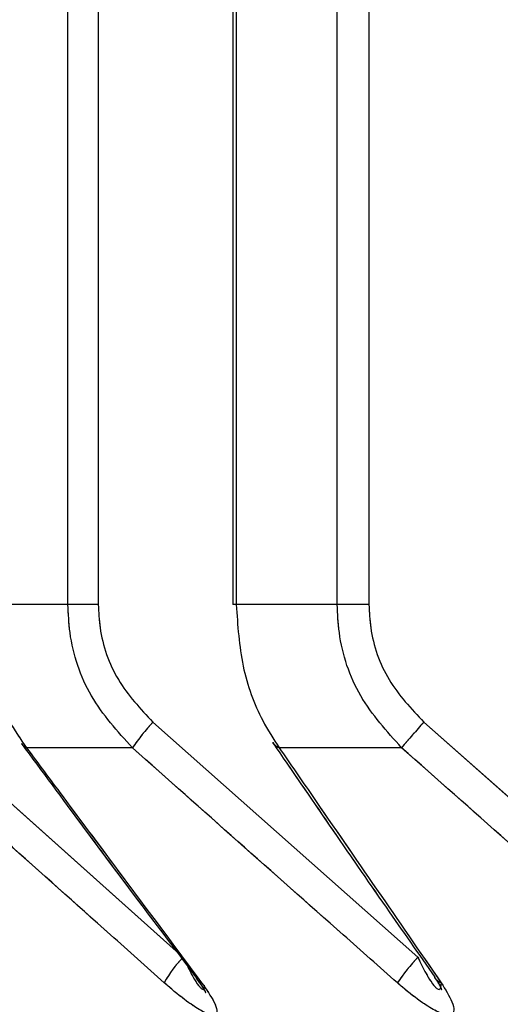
# Model space of a CAD drawing. Header units: inches. Extents: x 0.1 to 16.9, y 0.1 to 10.9.
# Tile 11 of 235: x 6.44098 to 6.441417, y 2.443106 to 2.444. Entities that reach past the tile are written whole.
import ezdxf

# ---------------------------------------------------------------- set-up
doc = ezdxf.new("R2010")
doc.units = ezdxf.units.IN
doc.header["$MEASUREMENT"] = 0
doc.linetypes.add('PHANTOM', pattern=[0.49999999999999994, 0.25, -0.05, 0.05, -0.05, 0.05, -0.05])

msp = doc.modelspace()

# ---------------------------------------------------------------- linework, layer by layer
at = {"color": 7, "linetype": 'Continuous', "lineweight": 25}
for p, q in [((6.441024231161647, 2.443469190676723), (6.441024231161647, 2.447858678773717)), ((6.441051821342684, 2.447858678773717), (6.441051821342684, 2.443469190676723)), ((6.441174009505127, 2.447858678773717), (6.441174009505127, 2.443469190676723)), ((6.441177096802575, 2.447858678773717), (6.441177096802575, 2.443469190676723)), ((6.441268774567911, 2.443469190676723), (6.441268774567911, 2.447858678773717)), ((6.441297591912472, 2.447858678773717), (6.441297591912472, 2.443469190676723)), ((6.441024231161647, 2.443469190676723), (6.440944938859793, 2.443469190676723)), ((6.441051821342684, 2.443469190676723), (6.441024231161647, 2.443469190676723)), ((6.441177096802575, 2.443469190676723), (6.441174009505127, 2.443469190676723)), ((6.441268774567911, 2.443469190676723), (6.441177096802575, 2.443469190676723)), ((6.441297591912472, 2.443469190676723), (6.441268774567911, 2.443469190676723)), ((6.440890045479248, 2.443362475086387), (6.441122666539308, 2.443154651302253)), ((6.441101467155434, 2.443362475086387), (6.441341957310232, 2.443149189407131)), ((6.441347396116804, 2.443362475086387), (6.441588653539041, 2.443149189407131)), ((6.441082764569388, 2.443339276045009), (6.44098670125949, 2.443339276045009)), ((6.441327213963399, 2.443339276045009), (6.441216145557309, 2.443339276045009))]:
    msp.add_line(p, q, dxfattribs=at)
at = {"color": 7, "linetype": 'PHANTOM', "lineweight": 18}
for p, q in [((6.441024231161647, 2.443469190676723), (6.441024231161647, 2.447858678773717)), ((6.441024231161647, 2.443469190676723), (6.441024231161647, 2.447858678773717)), ((6.441024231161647, 2.443469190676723), (6.441024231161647, 2.447858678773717)), ((6.441051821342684, 2.447858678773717), (6.441051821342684, 2.443469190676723)), ((6.441051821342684, 2.447858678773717), (6.441051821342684, 2.443469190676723)), ((6.441051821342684, 2.447858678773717), (6.441051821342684, 2.443469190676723)), ((6.441174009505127, 2.447858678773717), (6.441174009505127, 2.443469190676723)), ((6.441174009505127, 2.447858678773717), (6.441174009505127, 2.443469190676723)), ((6.441174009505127, 2.447858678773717), (6.441174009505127, 2.443469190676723)), ((6.441177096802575, 2.447858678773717), (6.441177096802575, 2.443469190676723)), ((6.441177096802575, 2.447858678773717), (6.441177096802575, 2.443469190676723)), ((6.441177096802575, 2.447858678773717), (6.441177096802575, 2.443469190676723)), ((6.441268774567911, 2.443469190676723), (6.441268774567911, 2.447858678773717)), ((6.441268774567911, 2.443469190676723), (6.441268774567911, 2.447858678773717)), ((6.441268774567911, 2.443469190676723), (6.441268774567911, 2.447858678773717)), ((6.441297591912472, 2.447858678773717), (6.441297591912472, 2.443469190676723)), ((6.441297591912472, 2.447858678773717), (6.441297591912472, 2.443469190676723)), ((6.441297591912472, 2.447858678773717), (6.441297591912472, 2.443469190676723)), ((6.441024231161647, 2.443469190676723), (6.440944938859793, 2.443469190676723)), ((6.441024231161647, 2.443469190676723), (6.440944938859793, 2.443469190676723)), ((6.441024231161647, 2.443469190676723), (6.440944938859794, 2.443469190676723)), ((6.441051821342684, 2.443469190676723), (6.441024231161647, 2.443469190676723)), ((6.441051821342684, 2.443469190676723), (6.441024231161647, 2.443469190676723)), ((6.441051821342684, 2.443469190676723), (6.441024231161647, 2.443469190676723)), ((6.441177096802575, 2.443469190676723), (6.441174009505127, 2.443469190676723)), ((6.441177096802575, 2.443469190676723), (6.441174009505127, 2.443469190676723)), ((6.441177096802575, 2.443469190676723), (6.441174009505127, 2.443469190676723)), ((6.441268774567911, 2.443469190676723), (6.441177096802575, 2.443469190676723)), ((6.441268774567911, 2.443469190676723), (6.441177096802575, 2.443469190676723)), ((6.441268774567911, 2.443469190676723), (6.441177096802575, 2.443469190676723)), ((6.441297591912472, 2.443469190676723), (6.441268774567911, 2.443469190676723)), ((6.441297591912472, 2.443469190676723), (6.441268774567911, 2.443469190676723)), ((6.441297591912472, 2.443469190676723), (6.441268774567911, 2.443469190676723)), ((6.440890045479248, 2.443362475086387), (6.441122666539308, 2.443154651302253)), ((6.440890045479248, 2.443362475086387), (6.441122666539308, 2.443154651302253)), ((6.440890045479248, 2.443362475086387), (6.441122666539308, 2.443154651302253)), ((6.441101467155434, 2.443362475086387), (6.441341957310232, 2.443149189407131)), ((6.441101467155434, 2.443362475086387), (6.441341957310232, 2.443149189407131)), ((6.441101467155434, 2.443362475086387), (6.441341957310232, 2.443149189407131)), ((6.441347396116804, 2.443362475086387), (6.441588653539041, 2.443149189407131)), ((6.441347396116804, 2.443362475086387), (6.441588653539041, 2.443149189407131)), ((6.441347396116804, 2.443362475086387), (6.441588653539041, 2.443149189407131)), ((6.441082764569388, 2.443339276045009), (6.44098670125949, 2.443339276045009)), ((6.441082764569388, 2.443339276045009), (6.440986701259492, 2.443339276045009)), ((6.441082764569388, 2.443339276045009), (6.440986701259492, 2.443339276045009)), ((6.441327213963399, 2.443339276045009), (6.44121614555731, 2.443339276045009)), ((6.441327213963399, 2.443339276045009), (6.44121614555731, 2.443339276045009)), ((6.441327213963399, 2.443339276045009), (6.44121614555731, 2.443339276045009))]:
    msp.add_line(p, q, dxfattribs=at)
at = {"color": 7, "linetype": 'Continuous', "lineweight": 25}
for centre, radius, start, end in [((6.441261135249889, 2.443214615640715), 0.0002176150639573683, 137.1990014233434, 145.0509186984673), ((6.44218122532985, 2.442616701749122), 0.001118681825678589, 138.1906846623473, 139.7656242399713), ((6.440990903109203, 2.443349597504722), 1.114397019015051e-05, 216.6570815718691, 247.8488404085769), ((6.441220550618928, 2.443351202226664), 1.271370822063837e-05, 214.8671677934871, 249.7277564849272), ((6.441209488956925, 2.443072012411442), 0.0001116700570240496, 136.2814619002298, 151.0942663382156), ((6.441503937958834, 2.443000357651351), 0.0002199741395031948, 137.422448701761, 145.1712923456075), ((6.441150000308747, 2.443136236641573), 1.112867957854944e-05, 216.1557148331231, 247.0299588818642), ((6.441367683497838, 2.443137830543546), 1.268477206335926e-05, 214.3750117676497, 248.973835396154)]:
    msp.add_arc(centre, radius, start, end, dxfattribs=at)
at = {"color": 7, "linetype": 'PHANTOM', "lineweight": 18}
for centre, radius, start, end in [((6.441261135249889, 2.443214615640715), 0.0002176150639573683, 137.1990014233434, 145.0509186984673), ((6.441261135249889, 2.443214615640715), 0.0002176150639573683, 137.1990014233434, 145.0509186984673), ((6.441261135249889, 2.443214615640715), 0.0002176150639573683, 137.1990014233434, 145.0509186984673), ((6.44218122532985, 2.442616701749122), 0.001118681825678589, 138.1906846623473, 139.7656242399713), ((6.44218122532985, 2.442616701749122), 0.001118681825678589, 138.1906846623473, 139.7656242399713), ((6.44218122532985, 2.442616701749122), 0.001118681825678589, 138.1906846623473, 139.7656242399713), ((6.440990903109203, 2.443349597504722), 1.114397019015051e-05, 216.6570815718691, 247.8488404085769), ((6.440990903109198, 2.443349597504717), 1.114397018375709e-05, 216.6570815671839, 247.8488404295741), ((6.440990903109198, 2.443349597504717), 1.114397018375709e-05, 216.6570815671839, 247.8488404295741), ((6.441220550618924, 2.443351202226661), 1.271370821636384e-05, 214.8671677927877, 249.7277564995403), ((6.441220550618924, 2.443351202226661), 1.271370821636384e-05, 214.8671677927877, 249.7277564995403), ((6.441220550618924, 2.443351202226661), 1.271370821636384e-05, 214.8671677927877, 249.7277564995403), ((6.441209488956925, 2.443072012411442), 0.0001116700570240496, 136.2814619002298, 151.0942663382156), ((6.441209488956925, 2.443072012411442), 0.0001116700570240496, 136.2814619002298, 151.0942663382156), ((6.441209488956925, 2.443072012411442), 0.0001116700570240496, 136.2814619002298, 151.0942663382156), ((6.441503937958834, 2.443000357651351), 0.0002199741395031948, 137.422448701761, 145.1712923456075), ((6.441503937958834, 2.443000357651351), 0.0002199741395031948, 137.422448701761, 145.1712923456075), ((6.441503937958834, 2.443000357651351), 0.0002199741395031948, 137.422448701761, 145.1712923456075), ((6.441150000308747, 2.443136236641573), 1.112867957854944e-05, 216.1557148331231, 247.0299588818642), ((6.441150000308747, 2.443136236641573), 1.112867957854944e-05, 216.1557148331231, 247.0299588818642), ((6.441150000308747, 2.443136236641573), 1.112867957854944e-05, 216.1557148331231, 247.0299588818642), ((6.441367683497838, 2.443137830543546), 1.268477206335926e-05, 214.3750117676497, 248.973835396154), ((6.441367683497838, 2.443137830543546), 1.268477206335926e-05, 214.3750117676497, 248.973835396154), ((6.441367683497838, 2.443137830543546), 1.268477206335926e-05, 214.3750117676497, 248.973835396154)]:
    msp.add_arc(centre, radius, start, end, dxfattribs=at)
at = {"color": 7, "linetype": 'Continuous', "lineweight": 25}
for points, knots in [([(6.440944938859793, 2.443469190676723), (6.440946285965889, 2.443450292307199), (6.440948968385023, 2.44341266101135), (6.440966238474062, 2.4433686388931), (6.440981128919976, 2.443347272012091), (6.44098670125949, 2.443339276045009)], [0, 0, 0, 0, 0.3869935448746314, 0.7705992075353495, 1, 1, 1, 1]), ([(6.441082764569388, 2.443339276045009), (6.441069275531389, 2.443354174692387), (6.441042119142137, 2.443384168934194), (6.441025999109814, 2.443431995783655), (6.441024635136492, 2.443460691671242), (6.441024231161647, 2.443469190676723)], [0, 0, 0, 0, 0.4099050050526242, 0.8252285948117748, 0.9999999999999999, 0.9999999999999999, 0.9999999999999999, 0.9999999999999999]), ([(6.441051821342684, 2.443469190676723), (6.441052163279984, 2.443462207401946), (6.441053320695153, 2.443438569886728), (6.441067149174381, 2.443399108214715), (6.441090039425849, 2.443374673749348), (6.441101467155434, 2.443362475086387)], [0, 0, 0, 0, 0.1735354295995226, 0.5873958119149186, 1, 1, 1, 1]), ([(6.441177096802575, 2.443469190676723), (6.441178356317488, 2.443450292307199), (6.44118086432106, 2.44341266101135), (6.441197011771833, 2.4433686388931), (6.441210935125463, 2.443347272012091), (6.441216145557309, 2.443339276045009)], [0, 0, 0, 0, 0.386993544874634, 0.7705992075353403, 1, 1, 1, 1]), ([(6.441327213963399, 2.443339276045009), (6.441313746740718, 2.443354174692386), (6.441286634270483, 2.443384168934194), (6.441270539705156, 2.443431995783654), (6.441269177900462, 2.443460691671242), (6.441268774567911, 2.443469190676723)], [0, 0, 0, 0, 0.4099050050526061, 0.8252285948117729, 1, 1, 1, 1]), ([(6.441297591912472, 2.443469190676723), (6.441297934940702, 2.443462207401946), (6.441299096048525, 2.443438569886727), (6.441312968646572, 2.443399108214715), (6.441335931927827, 2.443374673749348), (6.441347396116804, 2.443362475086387)], [0, 0, 0, 0, 0.1735354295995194, 0.5873958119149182, 0.9999999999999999, 0.9999999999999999, 0.9999999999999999, 0.9999999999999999]), ([(6.440982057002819, 2.443343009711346), (6.441019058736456, 2.443293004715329), (6.441071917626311, 2.443221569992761), (6.441125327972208, 2.44315108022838), (6.441141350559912, 2.443129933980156)], [0, 0, 0, 0, 0.7000096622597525, 1, 1, 1, 1]), ([(6.441210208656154, 2.443343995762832), (6.441244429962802, 2.443293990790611), (6.441293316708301, 2.443222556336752), (6.441342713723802, 2.443152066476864), (6.441357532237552, 2.443130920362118)], [0, 0, 0, 0, 0.7000119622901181, 1, 1, 1, 1]), ([(6.441111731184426, 2.443125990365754), (6.44109549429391, 2.443140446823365), (6.441015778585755, 2.443211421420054), (6.440936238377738, 2.443282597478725), (6.440872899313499, 2.443339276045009)], [0, 0, 0, 0, 0.2036849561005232, 1, 1, 1, 1]), ([(6.44098670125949, 2.443339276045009), (6.440997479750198, 2.443324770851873), (6.441050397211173, 2.443253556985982), (6.44110342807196, 2.443182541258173), (6.441145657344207, 2.443125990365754)], [0, 0, 0, 0, 0.2036849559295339, 1, 1, 1, 1]), ([(6.441323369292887, 2.443125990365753), (6.441307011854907, 2.443140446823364), (6.441226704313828, 2.443211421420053), (6.441146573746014, 2.443282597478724), (6.441082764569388, 2.443339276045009)], [0, 0, 0, 0, 0.2036849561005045, 1, 1, 1, 1]), ([(6.441216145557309, 2.443339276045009), (6.441226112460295, 2.443324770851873), (6.441275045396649, 2.443253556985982), (6.441324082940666, 2.443182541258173), (6.441363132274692, 2.443125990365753)], [0, 0, 0, 0, 0.2036849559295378, 1, 1, 1, 1]), ([(6.441568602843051, 2.443125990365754), (6.441552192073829, 2.443140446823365), (6.441471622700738, 2.443211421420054), (6.441391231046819, 2.443282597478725), (6.441327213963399, 2.443339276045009)], [0, 0, 0, 0, 0.2036849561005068, 1, 1, 1, 1]), ([(6.441341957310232, 2.443149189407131), (6.441342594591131, 2.443147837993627), (6.441345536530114, 2.443141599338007), (6.44135024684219, 2.443132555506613), (6.441355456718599, 2.443124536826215), (6.441358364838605, 2.443121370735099), (6.441359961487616, 2.443120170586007), (6.44136124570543, 2.443119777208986), (6.441362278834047, 2.443120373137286), (6.44136284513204, 2.443121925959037), (6.441363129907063, 2.443123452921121), (6.441363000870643, 2.443124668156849), (6.441362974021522, 2.443124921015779)], [0, 0, 0, 0, 0.08830401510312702, 0.4076460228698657, 0.6045292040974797, 0.6813493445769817, 0.7262577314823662, 0.7873352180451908, 0.8456501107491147, 0.9092860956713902, 0.9811247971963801, 1, 1, 1, 1]), ([(6.44113249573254, 2.443141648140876), (6.441134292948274, 2.443138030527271), (6.441137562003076, 2.443131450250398), (6.44114190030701, 2.443124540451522), (6.441144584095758, 2.443121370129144), (6.441146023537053, 2.443120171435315), (6.441147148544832, 2.443119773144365), (6.441147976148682, 2.443120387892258), (6.441148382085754, 2.443121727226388), (6.441148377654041, 2.443123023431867), (6.441148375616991, 2.443123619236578)], [0, 0, 0, 0, 0.3019513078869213, 0.5492358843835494, 0.6457217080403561, 0.7021264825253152, 0.7788395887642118, 0.8520828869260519, 0.9320094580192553, 1, 1, 1, 1]), ([(6.441145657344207, 2.443125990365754), (6.441149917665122, 2.443119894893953), (6.441156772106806, 2.443110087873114), (6.441160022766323, 2.443100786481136), (6.441158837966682, 2.443096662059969), (6.441153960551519, 2.443096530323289), (6.441145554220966, 2.443100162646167), (6.441132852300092, 2.443108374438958), (6.441120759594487, 2.443118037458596), (6.441113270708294, 2.443124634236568), (6.441111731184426, 2.443125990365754)], [0, 0, 0, 0, 0.2086143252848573, 0.3356401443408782, 0.4424206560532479, 0.5496604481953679, 0.6478447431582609, 0.777463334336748, 0.9542521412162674, 0.9999999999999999, 0.9999999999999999, 0.9999999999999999, 0.9999999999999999]), ([(6.441140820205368, 2.443129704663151), (6.441141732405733, 2.443128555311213), (6.441144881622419, 2.443124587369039), (6.441147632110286, 2.443120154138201), (6.441149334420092, 2.443116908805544), (6.441149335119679, 2.443116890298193), (6.441149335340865, 2.443116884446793)], [0, 0, 0, 0, 0.1761510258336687, 0.6081314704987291, 0.8761044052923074, 0.9999999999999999, 0.9999999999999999, 0.9999999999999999, 0.9999999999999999]), ([(6.441363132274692, 2.443125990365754), (6.441366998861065, 2.443119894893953), (6.441373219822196, 2.443110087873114), (6.441375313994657, 2.443100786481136), (6.441373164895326, 2.443096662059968), (6.441367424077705, 2.443096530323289), (6.441358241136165, 2.443100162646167), (6.441344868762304, 2.443108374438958), (6.44133248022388, 2.443118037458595), (6.441324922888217, 2.443124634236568), (6.441323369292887, 2.443125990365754)], [0, 0, 0, 0, 0.2086143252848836, 0.3356401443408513, 0.4424206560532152, 0.5496604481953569, 0.6478447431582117, 0.7774633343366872, 0.9542521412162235, 0.9999999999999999, 0.9999999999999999, 0.9999999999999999, 0.9999999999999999]), ([(6.441357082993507, 2.443130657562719), (6.441357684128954, 2.443129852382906), (6.441360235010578, 2.443126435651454), (6.44136234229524, 2.443122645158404), (6.44136367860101, 2.443119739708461), (6.441363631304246, 2.443119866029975), (6.441363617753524, 2.44311990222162)], [0, 0, 0, 0, 0.1410941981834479, 0.5987246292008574, 0.8850329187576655, 1, 1, 1, 1])]:
    msp.add_open_spline(points, degree=3, knots=knots, dxfattribs=at)
at = {"color": 7, "linetype": 'PHANTOM', "lineweight": 18}
for points, knots in [([(6.440944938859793, 2.443469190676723), (6.440946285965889, 2.443450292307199), (6.440948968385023, 2.44341266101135), (6.440966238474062, 2.443368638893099), (6.440981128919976, 2.443347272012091), (6.44098670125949, 2.443339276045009)], [0, 0, 0, 0, 0.3869935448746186, 0.7705992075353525, 0.9999999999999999, 0.9999999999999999, 0.9999999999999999, 0.9999999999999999]), ([(6.440944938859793, 2.443469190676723), (6.440946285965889, 2.443450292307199), (6.440948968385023, 2.44341266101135), (6.440966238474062, 2.443368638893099), (6.440981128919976, 2.443347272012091), (6.440986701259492, 2.443339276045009)], [0, 0, 0, 0, 0.3869935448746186, 0.7705992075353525, 0.9999999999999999, 0.9999999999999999, 0.9999999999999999, 0.9999999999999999]), ([(6.440944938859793, 2.443469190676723), (6.440946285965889, 2.443450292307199), (6.440948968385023, 2.44341266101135), (6.440966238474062, 2.443368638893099), (6.440981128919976, 2.443347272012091), (6.440986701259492, 2.443339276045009)], [0, 0, 0, 0, 0.3869935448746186, 0.7705992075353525, 0.9999999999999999, 0.9999999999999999, 0.9999999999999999, 0.9999999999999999]), ([(6.441082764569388, 2.443339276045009), (6.441069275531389, 2.443354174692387), (6.441042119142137, 2.443384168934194), (6.441025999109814, 2.443431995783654), (6.441024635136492, 2.443460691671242), (6.441024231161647, 2.443469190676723)], [0, 0, 0, 0, 0.4099050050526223, 0.8252285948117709, 1, 1, 1, 1]), ([(6.441082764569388, 2.443339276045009), (6.441069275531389, 2.443354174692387), (6.441042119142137, 2.443384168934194), (6.441025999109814, 2.443431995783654), (6.441024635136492, 2.443460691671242), (6.441024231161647, 2.443469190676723)], [0, 0, 0, 0, 0.4099050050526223, 0.8252285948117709, 1, 1, 1, 1]), ([(6.441082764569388, 2.443339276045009), (6.441069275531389, 2.443354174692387), (6.441042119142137, 2.443384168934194), (6.441025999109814, 2.443431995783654), (6.441024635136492, 2.443460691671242), (6.441024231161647, 2.443469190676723)], [0, 0, 0, 0, 0.4099050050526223, 0.8252285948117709, 1, 1, 1, 1]), ([(6.441051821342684, 2.443469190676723), (6.441052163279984, 2.443462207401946), (6.441053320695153, 2.443438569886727), (6.441067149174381, 2.443399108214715), (6.441090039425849, 2.443374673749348), (6.441101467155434, 2.443362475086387)], [0, 0, 0, 0, 0.1735354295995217, 0.5873958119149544, 1, 1, 1, 1]), ([(6.441051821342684, 2.443469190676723), (6.441052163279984, 2.443462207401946), (6.441053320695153, 2.443438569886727), (6.441067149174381, 2.443399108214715), (6.441090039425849, 2.443374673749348), (6.441101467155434, 2.443362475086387)], [0, 0, 0, 0, 0.1735354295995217, 0.5873958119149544, 1, 1, 1, 1]), ([(6.441051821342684, 2.443469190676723), (6.441052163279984, 2.443462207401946), (6.441053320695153, 2.443438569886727), (6.441067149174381, 2.443399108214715), (6.441090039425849, 2.443374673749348), (6.441101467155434, 2.443362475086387)], [0, 0, 0, 0, 0.1735354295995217, 0.5873958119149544, 1, 1, 1, 1]), ([(6.441177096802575, 2.443469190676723), (6.441178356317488, 2.443450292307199), (6.44118086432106, 2.44341266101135), (6.441197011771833, 2.4433686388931), (6.441210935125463, 2.443347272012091), (6.44121614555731, 2.443339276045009)], [0, 0, 0, 0, 0.3869935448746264, 0.7705992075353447, 1, 1, 1, 1]), ([(6.441177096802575, 2.443469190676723), (6.441178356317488, 2.443450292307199), (6.44118086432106, 2.44341266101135), (6.441197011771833, 2.4433686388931), (6.441210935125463, 2.443347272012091), (6.44121614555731, 2.443339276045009)], [0, 0, 0, 0, 0.3869935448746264, 0.7705992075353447, 1, 1, 1, 1]), ([(6.441177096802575, 2.443469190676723), (6.441178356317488, 2.443450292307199), (6.44118086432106, 2.44341266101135), (6.441197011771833, 2.4433686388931), (6.441210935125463, 2.443347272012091), (6.44121614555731, 2.443339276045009)], [0, 0, 0, 0, 0.3869935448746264, 0.7705992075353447, 1, 1, 1, 1]), ([(6.441327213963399, 2.443339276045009), (6.441313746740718, 2.443354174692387), (6.441286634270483, 2.443384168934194), (6.441270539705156, 2.443431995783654), (6.441269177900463, 2.443460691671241), (6.441268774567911, 2.443469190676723)], [0, 0, 0, 0, 0.4099050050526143, 0.8252285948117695, 1, 1, 1, 1]), ([(6.441327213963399, 2.443339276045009), (6.441313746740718, 2.443354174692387), (6.441286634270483, 2.443384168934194), (6.441270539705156, 2.443431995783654), (6.441269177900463, 2.443460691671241), (6.441268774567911, 2.443469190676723)], [0, 0, 0, 0, 0.4099050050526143, 0.8252285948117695, 1, 1, 1, 1]), ([(6.441327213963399, 2.443339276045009), (6.441313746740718, 2.443354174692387), (6.441286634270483, 2.443384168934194), (6.441270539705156, 2.443431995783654), (6.441269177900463, 2.443460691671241), (6.441268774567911, 2.443469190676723)], [0, 0, 0, 0, 0.4099050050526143, 0.8252285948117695, 1, 1, 1, 1]), ([(6.441297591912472, 2.443469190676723), (6.441297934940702, 2.443462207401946), (6.441299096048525, 2.443438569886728), (6.441312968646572, 2.443399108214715), (6.441335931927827, 2.443374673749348), (6.441347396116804, 2.443362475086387)], [0, 0, 0, 0, 0.1735354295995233, 0.5873958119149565, 1, 1, 1, 1]), ([(6.441297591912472, 2.443469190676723), (6.441297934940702, 2.443462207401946), (6.441299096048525, 2.443438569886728), (6.441312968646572, 2.443399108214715), (6.441335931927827, 2.443374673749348), (6.441347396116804, 2.443362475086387)], [0, 0, 0, 0, 0.1735354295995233, 0.5873958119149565, 1, 1, 1, 1]), ([(6.441297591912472, 2.443469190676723), (6.441297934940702, 2.443462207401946), (6.441299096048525, 2.443438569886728), (6.441312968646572, 2.443399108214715), (6.441335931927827, 2.443374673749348), (6.441347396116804, 2.443362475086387)], [0, 0, 0, 0, 0.1735354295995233, 0.5873958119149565, 1, 1, 1, 1]), ([(6.440982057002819, 2.443343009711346), (6.441019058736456, 2.443293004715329), (6.441071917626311, 2.443221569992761), (6.441125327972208, 2.44315108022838), (6.441141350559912, 2.443129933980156)], [0, 0, 0, 0, 0.7000096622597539, 1, 1, 1, 1]), ([(6.440982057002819, 2.443343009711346), (6.441019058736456, 2.443293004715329), (6.441071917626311, 2.443221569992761), (6.441125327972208, 2.44315108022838), (6.441141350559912, 2.443129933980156)], [0, 0, 0, 0, 0.7000096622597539, 1, 1, 1, 1]), ([(6.440982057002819, 2.443343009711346), (6.441019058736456, 2.443293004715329), (6.441071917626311, 2.443221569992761), (6.441125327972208, 2.44315108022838), (6.441141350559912, 2.443129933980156)], [0, 0, 0, 0, 0.7000096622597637, 1, 1, 1, 1]), ([(6.441210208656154, 2.443343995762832), (6.441244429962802, 2.443293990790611), (6.441293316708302, 2.443222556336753), (6.441342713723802, 2.443152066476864), (6.441357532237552, 2.443130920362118)], [0, 0, 0, 0, 0.7000119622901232, 1, 1, 1, 1]), ([(6.441210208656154, 2.443343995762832), (6.441244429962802, 2.443293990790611), (6.441293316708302, 2.443222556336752), (6.441342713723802, 2.443152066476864), (6.441357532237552, 2.443130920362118)], [0, 0, 0, 0, 0.7000119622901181, 1, 1, 1, 1]), ([(6.441210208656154, 2.443343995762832), (6.441244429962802, 2.443293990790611), (6.441293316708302, 2.443222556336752), (6.441342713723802, 2.443152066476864), (6.441357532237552, 2.443130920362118)], [0, 0, 0, 0, 0.700011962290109, 1, 1, 1, 1]), ([(6.441111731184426, 2.443125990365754), (6.44109549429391, 2.443140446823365), (6.441015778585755, 2.443211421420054), (6.440936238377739, 2.443282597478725), (6.440872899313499, 2.443339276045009)], [0, 0, 0, 0, 0.2036849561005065, 1, 1, 1, 1]), ([(6.441111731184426, 2.443125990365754), (6.44109549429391, 2.443140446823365), (6.441015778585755, 2.443211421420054), (6.440936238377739, 2.443282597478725), (6.440872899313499, 2.443339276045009)], [0, 0, 0, 0, 0.2036849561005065, 1, 1, 1, 1]), ([(6.441111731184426, 2.443125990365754), (6.44109549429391, 2.443140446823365), (6.441015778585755, 2.443211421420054), (6.440936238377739, 2.443282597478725), (6.440872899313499, 2.443339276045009)], [0, 0, 0, 0, 0.2036849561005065, 1, 1, 1, 1]), ([(6.44098670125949, 2.443339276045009), (6.440997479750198, 2.443324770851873), (6.441050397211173, 2.443253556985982), (6.44110342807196, 2.443182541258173), (6.441145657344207, 2.443125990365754)], [0, 0, 0, 0, 0.2036849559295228, 1, 1, 1, 1]), ([(6.440986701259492, 2.443339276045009), (6.440997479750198, 2.443324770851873), (6.441050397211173, 2.443253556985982), (6.44110342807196, 2.443182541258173), (6.441145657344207, 2.443125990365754)], [0, 0, 0, 0, 0.2036849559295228, 1, 1, 1, 1]), ([(6.440986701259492, 2.443339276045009), (6.440997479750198, 2.443324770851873), (6.441050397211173, 2.443253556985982), (6.44110342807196, 2.443182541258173), (6.441145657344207, 2.443125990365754)], [0, 0, 0, 0, 0.2036849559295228, 1, 1, 1, 1]), ([(6.441323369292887, 2.443125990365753), (6.441307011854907, 2.443140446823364), (6.441226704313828, 2.443211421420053), (6.441146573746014, 2.443282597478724), (6.441082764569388, 2.443339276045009)], [0, 0, 0, 0, 0.2036849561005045, 1, 1, 1, 1]), ([(6.441323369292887, 2.443125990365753), (6.441307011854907, 2.443140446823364), (6.441226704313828, 2.443211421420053), (6.441146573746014, 2.443282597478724), (6.441082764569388, 2.443339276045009)], [0, 0, 0, 0, 0.2036849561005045, 1, 1, 1, 1]), ([(6.441323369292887, 2.443125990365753), (6.441307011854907, 2.443140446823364), (6.441226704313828, 2.443211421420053), (6.441146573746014, 2.443282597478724), (6.441082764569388, 2.443339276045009)], [0, 0, 0, 0, 0.2036849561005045, 1, 1, 1, 1]), ([(6.44121614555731, 2.443339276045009), (6.441226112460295, 2.443324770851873), (6.441275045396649, 2.443253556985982), (6.441324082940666, 2.443182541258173), (6.441363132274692, 2.443125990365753)], [0, 0, 0, 0, 0.2036849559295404, 1, 1, 1, 1]), ([(6.44121614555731, 2.443339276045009), (6.441226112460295, 2.443324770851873), (6.441275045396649, 2.443253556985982), (6.441324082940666, 2.443182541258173), (6.441363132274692, 2.443125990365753)], [0, 0, 0, 0, 0.2036849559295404, 1, 1, 1, 1]), ([(6.44121614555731, 2.443339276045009), (6.441226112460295, 2.443324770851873), (6.441275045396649, 2.443253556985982), (6.441324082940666, 2.443182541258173), (6.441363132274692, 2.443125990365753)], [0, 0, 0, 0, 0.2036849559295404, 1, 1, 1, 1]), ([(6.441568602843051, 2.443125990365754), (6.441552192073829, 2.443140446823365), (6.441471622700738, 2.443211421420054), (6.441391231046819, 2.443282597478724), (6.441327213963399, 2.443339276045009)], [0, 0, 0, 0, 0.2036849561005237, 1, 1, 1, 1]), ([(6.441568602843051, 2.443125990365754), (6.441552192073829, 2.443140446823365), (6.441471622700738, 2.443211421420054), (6.441391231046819, 2.443282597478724), (6.441327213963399, 2.443339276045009)], [0, 0, 0, 0, 0.2036849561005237, 1, 1, 1, 1]), ([(6.441568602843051, 2.443125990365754), (6.44155219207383, 2.443140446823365), (6.441471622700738, 2.443211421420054), (6.441391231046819, 2.443282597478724), (6.441327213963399, 2.443339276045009)], [0, 0, 0, 0, 0.2036849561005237, 1, 1, 1, 1]), ([(6.441341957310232, 2.443149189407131), (6.441342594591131, 2.443147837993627), (6.441345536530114, 2.443141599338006), (6.44135024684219, 2.443132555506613), (6.441355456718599, 2.443124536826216), (6.441358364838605, 2.443121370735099), (6.441359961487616, 2.443120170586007), (6.44136124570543, 2.443119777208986), (6.441362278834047, 2.443120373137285), (6.441362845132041, 2.443121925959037), (6.441363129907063, 2.443123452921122), (6.441363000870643, 2.443124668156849), (6.441362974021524, 2.443124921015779)], [0, 0, 0, 0, 0.08830401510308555, 0.4076460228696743, 0.6045292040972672, 0.6813493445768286, 0.7262577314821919, 0.787335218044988, 0.8456501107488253, 0.909286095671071, 0.9811247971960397, 1, 1, 1, 1]), ([(6.441341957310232, 2.443149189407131), (6.441342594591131, 2.443147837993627), (6.441345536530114, 2.443141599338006), (6.44135024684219, 2.443132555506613), (6.441355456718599, 2.443124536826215), (6.441358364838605, 2.443121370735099), (6.441359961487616, 2.443120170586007), (6.44136124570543, 2.443119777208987), (6.441362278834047, 2.443120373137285), (6.441362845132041, 2.443121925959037), (6.441363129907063, 2.443123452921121), (6.441363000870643, 2.443124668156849), (6.441362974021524, 2.443124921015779)], [0, 0, 0, 0, 0.08830401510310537, 0.4076460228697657, 0.6045292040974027, 0.6813493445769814, 0.7262577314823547, 0.7873352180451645, 0.845650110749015, 0.9092860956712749, 0.9811247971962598, 1, 1, 1, 1]), ([(6.441341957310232, 2.443149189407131), (6.441342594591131, 2.443147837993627), (6.441345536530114, 2.443141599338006), (6.44135024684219, 2.443132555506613), (6.441355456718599, 2.443124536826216), (6.441358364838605, 2.443121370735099), (6.441359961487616, 2.443120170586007), (6.44136124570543, 2.443119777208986), (6.441362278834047, 2.443120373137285), (6.441362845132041, 2.443121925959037), (6.441363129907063, 2.443123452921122), (6.441363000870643, 2.443124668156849), (6.441362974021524, 2.443124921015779)], [0, 0, 0, 0, 0.08830401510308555, 0.4076460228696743, 0.6045292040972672, 0.6813493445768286, 0.7262577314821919, 0.787335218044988, 0.8456501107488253, 0.909286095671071, 0.9811247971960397, 1, 1, 1, 1]), ([(6.44113249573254, 2.443141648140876), (6.441134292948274, 2.443138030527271), (6.441137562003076, 2.443131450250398), (6.44114190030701, 2.443124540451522), (6.441144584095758, 2.443121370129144), (6.441146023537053, 2.443120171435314), (6.441147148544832, 2.443119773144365), (6.441147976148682, 2.443120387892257), (6.441148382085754, 2.443121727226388), (6.441148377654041, 2.443123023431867), (6.441148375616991, 2.443123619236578)], [0, 0, 0, 0, 0.3019513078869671, 0.5492358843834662, 0.645721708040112, 0.7021264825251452, 0.7788395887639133, 0.8520828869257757, 0.9320094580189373, 1, 1, 1, 1]), ([(6.44113249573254, 2.443141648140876), (6.441134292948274, 2.443138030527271), (6.441137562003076, 2.443131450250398), (6.44114190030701, 2.443124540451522), (6.441144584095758, 2.443121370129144), (6.441146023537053, 2.443120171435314), (6.441147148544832, 2.443119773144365), (6.441147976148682, 2.443120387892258), (6.441148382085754, 2.443121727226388), (6.441148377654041, 2.443123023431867), (6.441148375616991, 2.443123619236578)], [0, 0, 0, 0, 0.3019513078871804, 0.5492358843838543, 0.6457217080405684, 0.7021264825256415, 0.7788395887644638, 0.8520828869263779, 0.932009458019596, 1, 1, 1, 1]), ([(6.44113249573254, 2.443141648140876), (6.441134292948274, 2.443138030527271), (6.441137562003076, 2.443131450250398), (6.44114190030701, 2.443124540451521), (6.441144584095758, 2.443121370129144), (6.441146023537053, 2.443120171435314), (6.441147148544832, 2.443119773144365), (6.441147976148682, 2.443120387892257), (6.441148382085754, 2.443121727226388), (6.441148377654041, 2.443123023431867), (6.441148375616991, 2.443123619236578)], [0, 0, 0, 0, 0.3019513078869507, 0.5492358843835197, 0.6457217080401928, 0.7021264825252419, 0.7788395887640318, 0.8520828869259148, 0.9320094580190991, 1, 1, 1, 1]), ([(6.441145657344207, 2.443125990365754), (6.441149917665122, 2.443119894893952), (6.441156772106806, 2.443110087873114), (6.441160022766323, 2.443100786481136), (6.441158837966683, 2.443096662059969), (6.441153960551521, 2.443096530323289), (6.441145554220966, 2.443100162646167), (6.441132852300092, 2.443108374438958), (6.441120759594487, 2.443118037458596), (6.441113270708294, 2.443124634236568), (6.441111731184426, 2.443125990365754)], [0, 0, 0, 0, 0.2086143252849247, 0.3356401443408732, 0.4424206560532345, 0.5496604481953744, 0.6478447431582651, 0.7774633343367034, 0.9542521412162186, 0.9999999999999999, 0.9999999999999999, 0.9999999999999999, 0.9999999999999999]), ([(6.441145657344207, 2.443125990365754), (6.441149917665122, 2.443119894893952), (6.441156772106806, 2.443110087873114), (6.441160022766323, 2.443100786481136), (6.441158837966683, 2.443096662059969), (6.441153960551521, 2.443096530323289), (6.441145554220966, 2.443100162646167), (6.441132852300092, 2.443108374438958), (6.441120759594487, 2.443118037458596), (6.441113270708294, 2.443124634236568), (6.441111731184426, 2.443125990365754)], [0, 0, 0, 0, 0.2086143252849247, 0.3356401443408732, 0.4424206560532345, 0.5496604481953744, 0.6478447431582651, 0.7774633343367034, 0.9542521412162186, 0.9999999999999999, 0.9999999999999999, 0.9999999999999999, 0.9999999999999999]), ([(6.441145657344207, 2.443125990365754), (6.441149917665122, 2.443119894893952), (6.441156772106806, 2.443110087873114), (6.441160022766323, 2.443100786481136), (6.441158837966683, 2.443096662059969), (6.441153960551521, 2.443096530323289), (6.441145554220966, 2.443100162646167), (6.441132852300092, 2.443108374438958), (6.441120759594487, 2.443118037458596), (6.441113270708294, 2.443124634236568), (6.441111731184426, 2.443125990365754)], [0, 0, 0, 0, 0.2086143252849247, 0.3356401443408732, 0.4424206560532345, 0.5496604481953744, 0.6478447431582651, 0.7774633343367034, 0.9542521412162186, 0.9999999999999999, 0.9999999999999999, 0.9999999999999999, 0.9999999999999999]), ([(6.441140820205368, 2.443129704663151), (6.441141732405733, 2.443128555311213), (6.441144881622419, 2.443124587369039), (6.441147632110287, 2.443120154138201), (6.441149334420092, 2.443116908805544), (6.441149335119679, 2.443116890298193), (6.441149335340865, 2.443116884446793)], [0, 0, 0, 0, 0.1761510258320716, 0.6081314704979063, 0.8761044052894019, 1, 1, 1, 1]), ([(6.441140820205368, 2.443129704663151), (6.441141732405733, 2.443128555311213), (6.441144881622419, 2.443124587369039), (6.441147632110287, 2.443120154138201), (6.441149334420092, 2.443116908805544), (6.441149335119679, 2.443116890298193), (6.441149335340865, 2.443116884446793)], [0, 0, 0, 0, 0.1761510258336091, 0.6081314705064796, 0.8761044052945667, 1, 1, 1, 1]), ([(6.441140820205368, 2.443129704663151), (6.441141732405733, 2.443128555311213), (6.441144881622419, 2.443124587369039), (6.441147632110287, 2.443120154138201), (6.441149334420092, 2.443116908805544), (6.441149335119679, 2.443116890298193), (6.441149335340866, 2.443116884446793)], [0, 0, 0, 0, 0.1761510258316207, 0.60813147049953, 0.8761044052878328, 1, 1, 1, 1]), ([(6.441363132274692, 2.443125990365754), (6.441366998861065, 2.443119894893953), (6.441373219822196, 2.443110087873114), (6.441375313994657, 2.443100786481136), (6.441373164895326, 2.443096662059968), (6.441367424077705, 2.443096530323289), (6.441358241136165, 2.443100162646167), (6.441344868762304, 2.443108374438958), (6.44133248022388, 2.443118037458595), (6.441324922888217, 2.443124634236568), (6.441323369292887, 2.443125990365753)], [0, 0, 0, 0, 0.20861432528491, 0.335640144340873, 0.4424206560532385, 0.5496604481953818, 0.6478447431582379, 0.7774633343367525, 0.9542521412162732, 0.9999999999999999, 0.9999999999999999, 0.9999999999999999, 0.9999999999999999]), ([(6.441363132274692, 2.443125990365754), (6.441366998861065, 2.443119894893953), (6.441373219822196, 2.443110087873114), (6.441375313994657, 2.443100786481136), (6.441373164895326, 2.443096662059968), (6.441367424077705, 2.443096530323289), (6.441358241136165, 2.443100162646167), (6.441344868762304, 2.443108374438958), (6.44133248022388, 2.443118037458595), (6.441324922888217, 2.443124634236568), (6.441323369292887, 2.443125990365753)], [0, 0, 0, 0, 0.20861432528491, 0.335640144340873, 0.4424206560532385, 0.5496604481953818, 0.6478447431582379, 0.7774633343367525, 0.9542521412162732, 0.9999999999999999, 0.9999999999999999, 0.9999999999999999, 0.9999999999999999]), ([(6.441363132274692, 2.443125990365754), (6.441366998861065, 2.443119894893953), (6.441373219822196, 2.443110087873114), (6.441375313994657, 2.443100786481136), (6.441373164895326, 2.443096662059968), (6.441367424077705, 2.443096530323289), (6.441358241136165, 2.443100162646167), (6.441344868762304, 2.443108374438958), (6.44133248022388, 2.443118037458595), (6.441324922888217, 2.443124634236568), (6.441323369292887, 2.443125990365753)], [0, 0, 0, 0, 0.20861432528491, 0.335640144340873, 0.4424206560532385, 0.5496604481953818, 0.6478447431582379, 0.7774633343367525, 0.9542521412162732, 0.9999999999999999, 0.9999999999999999, 0.9999999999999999, 0.9999999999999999]), ([(6.441357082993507, 2.443130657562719), (6.441357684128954, 2.443129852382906), (6.441360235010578, 2.443126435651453), (6.44136234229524, 2.443122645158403), (6.44136367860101, 2.443119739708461), (6.441363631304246, 2.443119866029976), (6.441363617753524, 2.44311990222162)], [0, 0, 0, 0, 0.1410941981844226, 0.5987246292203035, 0.8850329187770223, 1, 1, 1, 1]), ([(6.441357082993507, 2.443130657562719), (6.441357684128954, 2.443129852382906), (6.441360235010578, 2.443126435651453), (6.44136234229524, 2.443122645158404), (6.44136367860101, 2.443119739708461), (6.441363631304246, 2.443119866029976), (6.441363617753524, 2.44311990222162)], [0, 0, 0, 0, 0.141094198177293, 0.5987246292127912, 0.8850329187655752, 0.9999999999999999, 0.9999999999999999, 0.9999999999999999, 0.9999999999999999]), ([(6.441357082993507, 2.443130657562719), (6.441357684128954, 2.443129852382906), (6.441360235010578, 2.443126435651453), (6.44136234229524, 2.443122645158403), (6.44136367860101, 2.443119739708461), (6.441363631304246, 2.443119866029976), (6.441363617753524, 2.44311990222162)], [0, 0, 0, 0, 0.1410941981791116, 0.5987246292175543, 0.8850329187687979, 0.9999999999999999, 0.9999999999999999, 0.9999999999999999, 0.9999999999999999])]:
    msp.add_open_spline(points, degree=3, knots=knots, dxfattribs=at)

doc.saveas('drawing.dxf')
